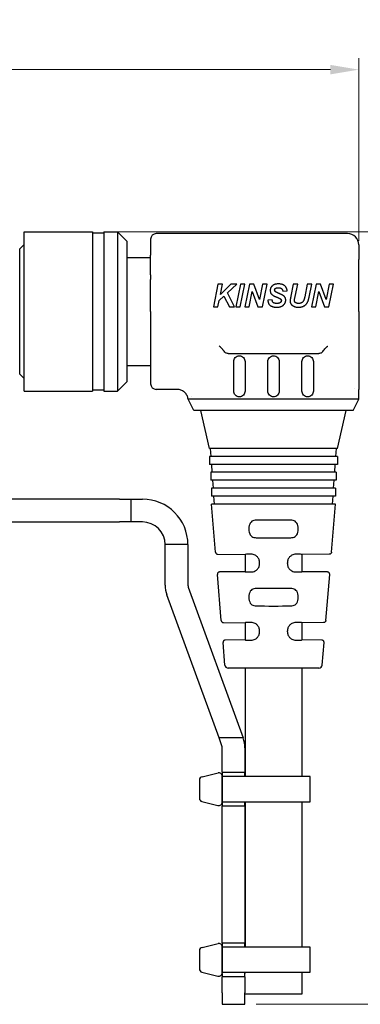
# Model space of a CAD drawing. Header units: inches. Extents: x 0 to 5766, y -2164 to 1330.
# Tile 190 of 210: x 5003 to 5033, y -41 to 45. Entities that reach past the tile are written whole.
import ezdxf

# ---------------------------------------------------------------- set-up
doc = ezdxf.new("R2010")
doc.units = ezdxf.units.IN
doc.header["$MEASUREMENT"] = 0
for name, color, linetype, lineweight in [('AM_0', 7, 'Continuous', 30), ('AM_5', 3, 'Continuous', 15), ('可見 (ISO)', 7, 'Continuous', 25)]:
    doc.layers.add(name, color=color, linetype=linetype, lineweight=lineweight)
doc.styles.add('尺寸標註', font='romans.shx', dxfattribs={"bigfont": 'CHINESET.SHX'})
doc.dimstyles.new('CNS1$0', dxfattribs={"dimtxt": 2.5, "dimasz": 2.5, "dimexe": 1, "dimexo": 1, "dimgap": 1.5, "dimtad": 1, "dimtoh": 1, "dimdec": 1, "dimdsep": 46, "dimtxsty": '尺寸標註', "dimcen": 0, "dimclrd": 2, "dimclre": 2, "dimclrt": 1, "dimadec": 0, "dimazin": 2, "dimtp": 0.1, "dimtm": 0.1, "dimtfac": 0.71, "dimtdec": 1, "dimtmove": 0, "dimatfit": 0, "dimfxl": 0, "dimlwd": 13, "dimlwe": 13, "dimarcsym": 0})

# ---------------------------------------------------------------- blocks, each defined once
blk = doc.blocks.new('*D497')
at = {"layer": 'AM_5', "color": 2, "lineweight": 13}
for p, q in [((4871.816, 20.441), (4871.816, 41.704)), ((5032.536, 25.653), (5032.536, 41.704)), ((4874.316, 40.704), (5030.036, 40.704))]:
    blk.add_line(p, q, dxfattribs=at)
at = {"layer": 'AM_5', "color": 2}
for points in [[(4874.316, 41.12), (4874.316, 40.287), (4871.816, 40.704)], [(5030.036, 41.12), (5030.036, 40.287), (5032.536, 40.704)]]:
    blk.add_solid(points, dxfattribs=at)
at = {"layer": 'Defpoints', "color": 0}
for p in [(5032.536, 40.704), (5032.536, 24.653), (4871.816, 19.441)]:
    blk.add_point(p, dxfattribs=at)
at = {"layer": 'AM_5', "color": 1, "insert": (4952.176, 43.454), "char_height": 2.5, "attachment_point": 5, "style": '尺寸標註'}
blk.add_mtext('160.7', dxfattribs=at)
blk = doc.blocks.new('*D483')
at = {"layer": 'AM_5', "color": 2, "lineweight": 13}
for p, q in [((5010.136, 26.441), (5040.536, 26.441)), ((5039.536, 23.941), (5039.536, -38.971)), ((5023.526, -41.471), (5040.536, -41.471))]:
    blk.add_line(p, q, dxfattribs=at)
at = {"layer": 'AM_5', "color": 2}
for points in [[(5039.12, 23.941), (5039.953, 23.941), (5039.536, 26.441)], [(5039.12, -38.971), (5039.953, -38.971), (5039.536, -41.471)]]:
    blk.add_solid(points, dxfattribs=at)
at = {"layer": 'Defpoints', "color": 0}
for p in [(5009.136, 26.441), (5022.526, -41.471), (5039.536, -41.471)]:
    blk.add_point(p, dxfattribs=at)
at = {"layer": 'AM_5', "color": 1, "insert": (5036.786, -7.515), "char_height": 2.5, "attachment_point": 5, "rotation": 90, "style": '尺寸標註'}
blk.add_mtext('67.9', dxfattribs=at)

msp = doc.modelspace()

# ---------------------------------------------------------------- linework, layer by layer
for p, q in [((5018.767, -21.462), (5020.167, -21.117)), ((5020.526, -21.411), (5020.526, -23.702)), ((5018.526, -21.756), (5018.526, -23.357)), ((5018.742, -23.644), (5020.142, -23.989)), ((5018.767, -36.462), (5020.167, -36.117)), ((5018.526, -36.756), (5018.526, -38.357)), ((5020.526, -36.411), (5020.526, -38.702)), ((5018.742, -38.644), (5020.142, -38.989))]:
    msp.add_line(p, q)
for points in [[(5020.526, -21.454), (5020.526, -23.658), (5028.256, -23.658), (5028.256, -21.454)], [(5020.526, -36.454), (5020.526, -38.658), (5028.256, -38.658), (5028.256, -36.454)]]:
    msp.add_lwpolyline(points, close=True)
for centre, start, end in [((5018.826, -21.756), 101.30993, 180), ((5020.226, -21.411), 0, 101.30993), ((5018.826, -23.357), 180, 253.67936), ((5020.226, -23.702), 253.67936, 0), ((5020.226, -36.411), 0, 101.30993), ((5018.826, -36.756), 101.30993, 180), ((5018.826, -38.357), 180, 253.67936), ((5020.226, -38.702), 253.67936, 0)]:
    msp.add_arc(centre, 0.3, start, end)
at = {"layer": 'AM_0'}
msp.add_line((5027.536, -40.569), (5022.526, -40.569), dxfattribs=at)
at = {"layer": '可見 (ISO)'}
for p, q in [((5003.136, 12.441), (5003.136, 26.441)), ((5003.136, 26.441), (5009.136, 26.441)), ((5009.136, 26.441), (5009.136, 12.441)), ((5009.136, 26.341), (5010.136, 26.341)), ((5010.136, 26.441), (5010.136, 12.441)), ((5010.136, 26.441), (5011.331, 26.441)), ((5011.331, 26.441), (5011.331, 12.441)), ((5012.136, 25.636), (5011.331, 26.441)), ((5031.536, 26.291), (5014.736, 26.291)), ((5002.736, 24.941), (5003.136, 25.341)), ((5012.136, 25.636), (5012.136, 13.246)), ((5014.236, 25.791), (5014.236, 24.406)), ((5032.536, 25.291), (5032.536, 24.015)), ((5002.736, 13.941), (5002.736, 24.941)), ((5014.236, 22.65), (5014.236, 24.406)), ((5012.136, 24.191), (5014.236, 24.191)), ((5032.536, 22.259), (5032.536, 24.015)), ((5014.236, 22.65), (5014.236, 22.259)), ((5014.236, 19.441), (5014.236, 22.259)), ((5020.156, 21.841), (5019.749, 19.841)), ((5020.548, 21.841), (5020.156, 21.841)), ((5021.288, 21.841), (5020.366, 20.946)), ((5020.366, 20.946), (5020.548, 21.841)), ((5020.979, 21.067), (5021.826, 21.841)), ((5021.826, 21.841), (5021.288, 21.841)), ((5022.13, 21.841), (5021.724, 19.841)), ((5022.115, 19.841), (5022.522, 21.841)), ((5022.522, 21.841), (5022.13, 21.841)), ((5022.925, 21.841), (5022.519, 19.841)), ((5023.317, 21.841), (5022.925, 21.841)), ((5023.819, 20.482), (5023.317, 21.841)), ((5024.079, 21.841), (5023.819, 20.482)), ((5024.064, 19.841), (5024.47, 21.841)), ((5024.47, 21.841), (5024.079, 21.841)), ((5026.774, 21.841), (5026.558, 20.777)), ((5027.166, 21.841), (5026.774, 21.841)), ((5026.944, 20.747), (5027.166, 21.841)), ((5028.005, 21.841), (5027.783, 20.74)), ((5028.396, 21.841), (5028.005, 21.841)), ((5028.167, 20.706), (5028.396, 21.841)), ((5028.771, 21.841), (5028.365, 19.841)), ((5029.163, 21.841), (5028.771, 21.841)), ((5029.666, 20.482), (5029.163, 21.841)), ((5029.925, 21.841), (5029.666, 20.482)), ((5029.91, 19.841), (5030.316, 21.841)), ((5030.316, 21.841), (5029.925, 21.841)), ((5032.536, 19.441), (5032.536, 22.259)), ((5020.259, 20.419), (5020.683, 20.801)), ((5020.683, 20.801), (5021.16, 19.841)), ((5021.621, 19.841), (5020.979, 21.067)), ((5022.91, 19.841), (5023.171, 21.2)), ((5023.171, 21.2), (5023.672, 19.841)), ((5025.852, 21.225), (5026.236, 21.244)), ((5028.756, 19.841), (5029.017, 21.2)), ((5029.017, 21.2), (5029.519, 19.841)), ((5020.141, 19.841), (5020.259, 20.419)), ((5024.929, 20.456), (5024.544, 20.438)), ((5026.891, 20.482), (5026.944, 20.747)), ((5014.236, 19.441), (5014.236, 13.091)), ((5019.749, 19.841), (5020.141, 19.841)), ((5021.16, 19.841), (5021.621, 19.841)), ((5021.724, 19.841), (5022.115, 19.841)), ((5022.519, 19.841), (5022.91, 19.841)), ((5023.672, 19.841), (5024.064, 19.841)), ((5028.365, 19.841), (5028.756, 19.841)), ((5029.519, 19.841), (5029.91, 19.841)), ((5032.536, 19.441), (5032.536, 14.54)), ((5020.534, 16.146), (5020.534, 16.146)), ((5021.065, 15.741), (5029.008, 15.741)), ((5021.536, 12.441), (5021.536, 15.041)), ((5022.536, 15.041), (5022.536, 12.441)), ((5024.536, 12.441), (5024.536, 15.041)), ((5025.536, 15.041), (5025.536, 12.441)), ((5027.536, 12.441), (5027.536, 15.041)), ((5028.536, 15.041), (5028.536, 12.441)), ((5002.736, 13.941), (5003.136, 13.541)), ((5012.136, 14.691), (5014.236, 14.691)), ((5012.136, 13.246), (5011.331, 12.441)), ((5003.136, 12.441), (5009.136, 12.441)), ((5009.136, 12.541), (5010.136, 12.541)), ((5010.136, 12.441), (5011.331, 12.441)), ((5016.548, 12.591), (5014.736, 12.591)), ((5032.174, 12.662), (5032.174, 12.662)), ((5032.536, 11.741), (5032.536, 12.591)), ((5018.036, 10.741), (5017.536, 11.741)), ((5032.536, 11.741), (5017.659, 11.741)), ((5017.836, 11.96), (5017.836, 11.96)), ((5032.036, 10.741), (5032.536, 11.741)), ((5032.036, 10.741), (5018.036, 10.741)), ((5019.411, 7.401), (5018.661, 10.741)), ((5030.661, 7.401), (5031.411, 10.741)), ((5030.661, 7.401), (5019.411, 7.401)), ((5019.56, 6.701), (5019.511, 7.401)), ((5030.513, 6.701), (5030.561, 7.401)), ((5030.661, 6.701), (5019.411, 6.701)), ((5019.411, 6.701), (5019.411, 6.001)), ((5030.661, 6.701), (5030.661, 6.001)), ((5030.661, 6.001), (5019.411, 6.001)), ((5030.536, 5.301), (5019.536, 5.301)), ((5019.536, 5.301), (5019.536, 4.601)), ((5019.658, 5.301), (5019.609, 6.001)), ((5030.415, 5.301), (5030.464, 6.001)), ((5030.536, 5.301), (5030.536, 4.601)), ((5030.536, 4.601), (5019.536, 4.601)), ((5019.756, 3.901), (5019.707, 4.601)), ((5030.317, 3.901), (5030.366, 4.601)), ((5030.486, 3.901), (5019.586, 3.901)), ((5019.586, 3.901), (5019.586, 3.201)), ((5030.486, 3.901), (5030.486, 3.201)), ((5011.516, 2.941), (4996.516, 2.941)), ((5011.516, 2.941), (5012.516, 2.941)), ((5012.516, 0.941), (5012.516, 2.941)), ((5012.516, 2.941), (5013.516, 2.941)), ((5030.486, 3.201), (5019.586, 3.201)), ((5019.854, 2.501), (5019.805, 3.201)), ((5030.219, 2.501), (5030.268, 3.201)), ((5030.486, 2.501), (5019.586, 2.501)), ((5019.937, -1.715), (5019.586, 2.501)), ((5030.136, -1.715), (5030.486, 2.501)), ((4916.516, 0.941), (5011.516, 0.941)), ((5012.516, 0.941), (5011.516, 0.941)), ((5013.516, 0.941), (5012.516, 0.941)), ((5022.871, 0.337), (5022.871, 0.303)), ((5027.202, 0.303), (5027.202, 0.337)), ((5017.516, -1.059), (5015.516, -1.059)), ((5015.516, -4.619), (5015.516, -1.059)), ((5017.516, -1.059), (5017.516, -4.619)), ((5020.135, -1.898), (5022.536, -1.919)), ((5022.536, -1.919), (5022.536, -3.441)), ((5029.938, -1.898), (5027.536, -1.919)), ((5027.536, -1.919), (5027.536, -3.441)), ((5022.536, -3.441), (5020.298, -3.461)), ((5023.817, -2.717), (5023.817, -2.643)), ((5026.256, -2.725), (5026.256, -2.643)), ((5029.775, -3.461), (5027.536, -3.441)), ((5020.437, -7.719), (5020.101, -3.677)), ((5029.636, -7.719), (5029.972, -3.677)), ((5017.547, -4.79), (5022.375, -18.056)), ((5020.247, -18.056), (5015.667, -5.474)), ((5022.871, -5.663), (5022.871, -5.697)), ((5027.202, -5.697), (5027.202, -5.663)), ((5020.634, -7.903), (5022.536, -7.919)), ((5022.536, -7.919), (5022.536, -9.441)), ((5023.817, -8.717), (5023.817, -8.643)), ((5026.256, -8.717), (5026.256, -8.643)), ((5029.438, -7.903), (5027.536, -7.919)), ((5027.536, -7.919), (5027.536, -9.441)), ((5022.536, -9.441), (5020.797, -9.456)), ((5029.276, -9.456), (5027.536, -9.441)), ((5020.764, -11.645), (5020.599, -9.673)), ((5029.309, -11.645), (5029.473, -9.673)), ((5029.01, -11.92), (5021.063, -11.92)), ((5022.536, -11.92), (5022.536, -21.454)), ((5027.536, -11.92), (5027.536, -21.454)), ((5020.496, -18.741), (5020.247, -18.056)), ((5022.375, -18.056), (5020.247, -18.056)), ((5020.526, -20.756), (5020.526, -18.912)), ((5022.526, -18.912), (5022.526, -20.756)), ((5020.526, -21.056), (5020.526, -20.756)), ((5022.526, -20.756), (5022.526, -21.056)), ((5020.526, -21.056), (5020.526, -21.356)), ((5020.526, -21.056), (5022.526, -21.056)), ((5020.526, -23.756), (5020.526, -21.356)), ((5022.526, -21.356), (5022.526, -21.056)), ((5022.526, -21.356), (5022.526, -21.454)), ((5020.526, -23.756), (5020.526, -24.056)), ((5020.526, -24.356), (5020.526, -24.056)), ((5022.526, -24.056), (5020.526, -24.056)), ((5022.526, -23.658), (5022.526, -23.756)), ((5022.526, -24.056), (5022.526, -23.756)), ((5022.526, -24.056), (5022.526, -24.356)), ((5022.536, -23.658), (5022.536, -36.454)), ((5027.536, -23.658), (5027.536, -36.454)), ((5020.526, -35.756), (5020.526, -24.356)), ((5022.526, -24.356), (5022.526, -35.756)), ((5020.526, -36.056), (5020.526, -35.756)), ((5020.526, -36.056), (5020.526, -36.356)), ((5020.526, -36.056), (5022.526, -36.056)), ((5020.526, -38.756), (5020.526, -36.356)), ((5022.526, -35.756), (5022.526, -36.056)), ((5022.526, -36.356), (5022.526, -36.056)), ((5022.526, -36.356), (5022.526, -36.454)), ((5022.526, -36.454), (5022.526, -36.356)), ((5020.526, -38.756), (5020.526, -39.056)), ((5022.526, -38.658), (5022.526, -38.756)), ((5022.526, -38.756), (5022.526, -38.658)), ((5022.526, -39.056), (5022.526, -38.756)), ((5027.536, -38.658), (5027.536, -40.569)), ((5020.526, -39.356), (5020.526, -39.056)), ((5022.526, -39.056), (5020.526, -39.056)), ((5020.526, -40.471), (5020.526, -39.356)), ((5022.526, -39.056), (5022.526, -40.471)), ((5020.526, -40.471), (5020.526, -41.471)), ((5022.526, -40.471), (5022.526, -40.471)), ((5022.526, -41.471), (5022.526, -40.471)), ((5020.526, -41.471), (5022.526, -41.471))]:
    msp.add_line(p, q, dxfattribs=at)
for centre, radius, start, end in [((5014.736, 25.791), 0.5, 90, 180), ((5031.536, 25.291), 1, 0, 90), ((5014.736, 13.091), 0.5, 180, 270), ((5013.516, -1.059), 4, 0, 90), ((5013.516, -1.059), 2, 0, 90), ((5018.016, -4.619), 2.5, 180, 200), ((5018.016, -4.619), 0.5, 180, 200), ((5021.063, -11.62), 0.3, 184.7568, 270), ((5029.01, -11.62), 0.3, 270, 355.2432), ((5020.026, -18.912), 2.5, 0, 20), ((5020.026, -18.912), 0.5, 0, 20)]:
    msp.add_arc(centre, radius, start, end, dxfattribs=at)
for centre, major_axis, ratio, start_param, end_param in [((5025.036, 1.059), (2.5, 0), 0.013964, 0.920346, 2.221246), ((5025.036, -0.419), (-2.5, 0), 0.013964, 0.920346, 2.221246), ((5025.036, -1.941), (-2.5, 0.022), 0.013962, 5.621312, 6.283322), ((5025.036, -1.941), (2.5, 0.022), 0.013962, 6.283049, 6.945058), ((5025.036, -3.419), (-2.5, -0.022), 0.013962, 6.283049, 6.945058), ((5025.036, -3.419), (-2.5, 0.022), 0.017454, 2.47973, 3.141745), ((5025.036, -4.941), (2.5, 0), 0.013964, 0.920346, 2.221246), ((5025.036, -6.419), (-2.5, 0), 0.013964, 0.920346, 2.221246), ((5025.036, -7.941), (-2.5, 0.022), 0.013962, 5.621312, 6.283322), ((5025.036, -7.941), (2.5, 0.022), 0.013962, 6.283049, 6.945058), ((5025.036, -9.419), (-2.5, -0.022), 0.013962, 6.283049, 6.945058), ((5025.036, -9.419), (2.5, -0.022), 0.013962, 5.621312, 6.283322)]:
    msp.add_ellipse(centre, major_axis=major_axis, ratio=ratio, start_param=start_param, end_param=end_param, dxfattribs=at)
for points, knots in [([(5025.47, 21.866), (5025.442, 21.866), (5025.387, 21.865), (5025.306, 21.857), (5025.231, 21.844), (5025.162, 21.827), (5025.097, 21.803), (5025.037, 21.774), (5024.983, 21.741), (5024.934, 21.702), (5024.891, 21.659), (5024.853, 21.613), (5024.82, 21.565), (5024.795, 21.514), (5024.774, 21.46), (5024.76, 21.403), (5024.751, 21.344), (5024.75, 21.304), (5024.749, 21.283)], [0, 0, 0, 0, 0.000084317, 0.000164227, 0.00023926, 0.000310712, 0.000378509, 0.000443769, 0.000506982, 0.000568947, 0.000629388, 0.000687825, 0.000745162, 0.000801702, 0.000858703, 0.000916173, 0.000975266, 0.001036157, 0.001036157, 0.001036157, 0.001036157]), ([(5026.236, 21.244), (5026.234, 21.267), (5026.23, 21.312), (5026.217, 21.378), (5026.198, 21.439), (5026.174, 21.498), (5026.144, 21.553), (5026.109, 21.605), (5026.068, 21.653), (5026.022, 21.697), (5025.971, 21.737), (5025.914, 21.772), (5025.852, 21.801), (5025.785, 21.825), (5025.713, 21.843), (5025.637, 21.857), (5025.555, 21.865), (5025.499, 21.866), (5025.47, 21.866)], [0, 0, 0, 0, 0.000068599, 0.000134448, 0.000198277, 0.000260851, 0.000322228, 0.00038358, 0.000446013, 0.000509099, 0.00057349, 0.000638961, 0.000706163, 0.000776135, 0.0008494, 0.000926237, 0.0010071, 0.001092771, 0.001092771, 0.001092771, 0.001092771]), ([(5024.749, 21.283), (5024.75, 21.26), (5024.751, 21.215), (5024.764, 21.149), (5024.784, 21.088), (5024.812, 21.031), (5024.848, 20.98), (5024.89, 20.933), (5024.937, 20.892), (5024.982, 20.862), (5025.022, 20.839), (5025.056, 20.821), (5025.095, 20.801), (5025.137, 20.781), (5025.184, 20.76), (5025.235, 20.737), (5025.29, 20.713), (5025.347, 20.689), (5025.404, 20.666), (5025.456, 20.643), (5025.502, 20.622), (5025.543, 20.604), (5025.577, 20.586), (5025.605, 20.571), (5025.628, 20.557), (5025.641, 20.548), (5025.646, 20.544)], [0, 0, 0, 0, 0.000069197, 0.000134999, 0.000198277, 0.000260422, 0.000322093, 0.000383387, 0.000445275, 0.000509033, 0.000543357, 0.000582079, 0.000624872, 0.000671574, 0.00072257, 0.000777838, 0.000837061, 0.000900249, 0.000962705, 0.001018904, 0.001069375, 0.001113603, 0.001151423, 0.001183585, 0.001210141, 0.001230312, 0.001230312, 0.001230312, 0.001230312]), ([(5025.134, 21.325), (5025.135, 21.339), (5025.136, 21.368), (5025.152, 21.408), (5025.176, 21.444), (5025.204, 21.47), (5025.231, 21.489), (5025.256, 21.5), (5025.283, 21.51), (5025.314, 21.519), (5025.348, 21.525), (5025.384, 21.53), (5025.425, 21.533), (5025.452, 21.533), (5025.467, 21.533)], [0, 0, 0, 0, 0.000043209, 0.0000847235, 0.0001268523, 0.0001724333, 0.0001973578, 0.0002240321, 0.0002528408, 0.0002841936, 0.0003181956, 0.000355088, 0.0003949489, 0.000437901, 0.000437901, 0.000437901, 0.000437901]), ([(5025.203, 21.184), (5025.192, 21.194), (5025.172, 21.212), (5025.15, 21.246), (5025.136, 21.284), (5025.135, 21.311), (5025.134, 21.325)], [0, 0, 0, 0, 0.0000418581, 0.0000811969, 0.0001198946, 0.0001602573, 0.0001602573, 0.0001602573, 0.0001602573]), ([(5025.509, 21.03), (5025.49, 21.038), (5025.454, 21.053), (5025.403, 21.075), (5025.357, 21.097), (5025.316, 21.116), (5025.28, 21.135), (5025.249, 21.152), (5025.224, 21.168), (5025.209, 21.179), (5025.203, 21.184)], [0, 0, 0, 0, 0.0000614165, 0.0001174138, 0.0001681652, 0.0002136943, 0.0002540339, 0.0002890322, 0.0003189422, 0.0003438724, 0.0003438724, 0.0003438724, 0.0003438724]), ([(5025.467, 21.533), (5025.482, 21.533), (5025.51, 21.532), (5025.552, 21.529), (5025.591, 21.522), (5025.627, 21.514), (5025.66, 21.503), (5025.691, 21.489), (5025.718, 21.473), (5025.743, 21.454), (5025.765, 21.433), (5025.785, 21.41), (5025.802, 21.384), (5025.818, 21.357), (5025.83, 21.327), (5025.84, 21.295), (5025.847, 21.261), (5025.85, 21.237), (5025.852, 21.225)], [0, 0, 0, 0, 0.0000440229, 0.0000850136, 0.0001239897, 0.0001602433, 0.0001949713, 0.0002279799, 0.0002594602, 0.0002900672, 0.0003200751, 0.0003501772, 0.0003804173, 0.0004113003, 0.0004429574, 0.0004761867, 0.0005107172, 0.0005467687, 0.0005467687, 0.0005467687, 0.0005467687]), ([(5025.963, 20.792), (5025.953, 20.8), (5025.933, 20.818), (5025.896, 20.843), (5025.851, 20.869), (5025.799, 20.899), (5025.738, 20.929), (5025.669, 20.961), (5025.592, 20.996), (5025.537, 21.018), (5025.509, 21.03)], [0, 0, 0, 0, 0.0000369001, 0.0000813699, 0.0001331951, 0.0001931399, 0.000261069, 0.0003370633, 0.0004209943, 0.0005132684, 0.0005132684, 0.0005132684, 0.0005132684]), ([(5026.108, 20.446), (5026.108, 20.463), (5026.107, 20.497), (5026.1, 20.546), (5026.089, 20.594), (5026.073, 20.638), (5026.052, 20.68), (5026.027, 20.72), (5025.997, 20.758), (5025.974, 20.78), (5025.963, 20.792)], [0, 0, 0, 0, 0.0000518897, 0.0001017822, 0.0001497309, 0.0001971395, 0.0002440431, 0.0002909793, 0.000338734, 0.0003876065, 0.0003876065, 0.0003876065, 0.0003876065]), ([(5026.558, 20.777), (5026.555, 20.761), (5026.549, 20.73), (5026.54, 20.687), (5026.533, 20.648), (5026.526, 20.615), (5026.52, 20.587), (5026.516, 20.564), (5026.512, 20.546), (5026.51, 20.535), (5026.509, 20.531)], [0, 0, 0, 0, 0.0000490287, 0.0000931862, 0.0001323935, 0.0001663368, 0.0001949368, 0.0002185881, 0.0002369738, 0.000250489, 0.000250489, 0.000250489, 0.000250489]), ([(5024.544, 20.438), (5024.544, 20.423), (5024.544, 20.394), (5024.546, 20.35), (5024.551, 20.307), (5024.559, 20.266), (5024.569, 20.226), (5024.582, 20.188), (5024.597, 20.15), (5024.615, 20.114), (5024.636, 20.079), (5024.661, 20.047), (5024.689, 20.016), (5024.721, 19.988), (5024.755, 19.961), (5024.794, 19.937), (5024.835, 19.914), (5024.88, 19.893), (5024.928, 19.875), (5024.978, 19.859), (5025.031, 19.845), (5025.085, 19.834), (5025.142, 19.826), (5025.2, 19.819), (5025.261, 19.816), (5025.302, 19.815), (5025.323, 19.815)], [0, 0, 0, 0, 0.000044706, 0.000087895, 0.000130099, 0.00017161, 0.000212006, 0.000252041, 0.000291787, 0.000331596, 0.000371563, 0.000411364, 0.000451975, 0.000493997, 0.000537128, 0.000582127, 0.000629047, 0.0006779, 0.000728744, 0.000780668, 0.000833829, 0.000888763, 0.00094477, 0.001003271, 0.001063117, 0.001125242, 0.001125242, 0.001125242, 0.001125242]), ([(5024.994, 20.24), (5024.989, 20.245), (5024.98, 20.255), (5024.968, 20.275), (5024.958, 20.297), (5024.948, 20.323), (5024.942, 20.351), (5024.935, 20.383), (5024.931, 20.419), (5024.93, 20.443), (5024.929, 20.456)], [0, 0, 0, 0, 0.0000205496, 0.0000424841, 0.0000670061, 0.0000936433, 0.0001231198, 0.000155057, 0.0001902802, 0.0002285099, 0.0002285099, 0.0002285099, 0.0002285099]), ([(5025.334, 20.148), (5025.314, 20.149), (5025.276, 20.149), (5025.221, 20.153), (5025.171, 20.16), (5025.126, 20.17), (5025.086, 20.183), (5025.05, 20.198), (5025.02, 20.217), (5025.002, 20.232), (5024.994, 20.24)], [0, 0, 0, 0, 0.000059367, 0.0001144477, 0.0001646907, 0.0002107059, 0.0002528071, 0.0002914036, 0.0003268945, 0.0003602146, 0.0003602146, 0.0003602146, 0.0003602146]), ([(5025.323, 19.815), (5025.353, 19.815), (5025.412, 19.816), (5025.497, 19.825), (5025.577, 19.84), (5025.652, 19.859), (5025.722, 19.886), (5025.787, 19.917), (5025.847, 19.955), (5025.901, 19.998), (5025.949, 20.046), (5025.992, 20.096), (5026.028, 20.148), (5026.058, 20.203), (5026.08, 20.261), (5026.097, 20.32), (5026.106, 20.382), (5026.108, 20.425), (5026.108, 20.446)], [0, 0, 0, 0, 0.000088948, 0.000173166, 0.000253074, 0.00032956, 0.000402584, 0.000473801, 0.000543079, 0.000611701, 0.000678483, 0.000743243, 0.000805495, 0.000866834, 0.000927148, 0.00098783, 0.001049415, 0.001112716, 0.001112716, 0.001112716, 0.001112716]), ([(5025.724, 20.394), (5025.723, 20.386), (5025.723, 20.37), (5025.719, 20.345), (5025.711, 20.322), (5025.701, 20.3), (5025.688, 20.278), (5025.672, 20.258), (5025.653, 20.238), (5025.631, 20.22), (5025.606, 20.203), (5025.578, 20.188), (5025.546, 20.176), (5025.51, 20.166), (5025.471, 20.158), (5025.429, 20.152), (5025.382, 20.149), (5025.35, 20.149), (5025.334, 20.148)], [0, 0, 0, 0, 0.0000247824, 0.0000490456, 0.0000732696, 0.0000973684, 0.0001226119, 0.0001479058, 0.000174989, 0.0002032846, 0.0002331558, 0.0002647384, 0.0002989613, 0.0003354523, 0.0003753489, 0.000417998, 0.0004639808, 0.0005134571, 0.0005134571, 0.0005134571, 0.0005134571]), ([(5025.646, 20.544), (5025.658, 20.534), (5025.681, 20.514), (5025.706, 20.477), (5025.721, 20.437), (5025.723, 20.409), (5025.724, 20.394)], [0, 0, 0, 0, 0.0000462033, 0.0000891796, 0.0001307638, 0.0001732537, 0.0001732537, 0.0001732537, 0.0001732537]), ([(5026.509, 20.531), (5026.505, 20.51), (5026.497, 20.471), (5026.489, 20.432), (5026.485, 20.413)], [0, 0, 0, 0, 0.0000629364, 0.0001206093, 0.0001206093, 0.0001206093, 0.0001206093]), ([(5026.485, 20.413), (5026.485, 20.391), (5026.486, 20.349), (5026.495, 20.288), (5026.51, 20.229), (5026.531, 20.174), (5026.558, 20.121), (5026.59, 20.071), (5026.629, 20.025), (5026.673, 19.981), (5026.723, 19.942), (5026.778, 19.908), (5026.839, 19.879), (5026.905, 19.856), (5026.976, 19.837), (5027.051, 19.824), (5027.133, 19.817), (5027.189, 19.816), (5027.217, 19.815)], [0, 0, 0, 0, 0.000063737, 0.000125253, 0.000185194, 0.000243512, 0.00030189, 0.000360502, 0.000420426, 0.000481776, 0.000544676, 0.00060884, 0.000675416, 0.000744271, 0.000816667, 0.000893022, 0.000973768, 0.001059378, 0.001059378, 0.001059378, 0.001059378]), ([(5026.873, 20.394), (5026.876, 20.41), (5026.882, 20.439), (5026.888, 20.469), (5026.891, 20.482)], [0, 0, 0, 0, 0.00005028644, 0.00009035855, 0.00009035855, 0.00009035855, 0.00009035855]), ([(5027.238, 20.148), (5027.224, 20.149), (5027.196, 20.149), (5027.155, 20.152), (5027.117, 20.157), (5027.081, 20.165), (5027.049, 20.175), (5027.018, 20.186), (5026.991, 20.201), (5026.966, 20.217), (5026.944, 20.235), (5026.925, 20.254), (5026.909, 20.274), (5026.895, 20.296), (5026.886, 20.319), (5026.878, 20.343), (5026.874, 20.368), (5026.873, 20.385), (5026.873, 20.394)], [0, 0, 0, 0, 0.0000428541, 0.0000834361, 0.0001214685, 0.0001571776, 0.0001911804, 0.0002230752, 0.0002534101, 0.0002828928, 0.0003110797, 0.0003374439, 0.0003631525, 0.0003879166, 0.0004126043, 0.0004370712, 0.0004620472, 0.0004878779, 0.0004878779, 0.0004878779, 0.0004878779]), ([(5027.217, 19.815), (5027.241, 19.815), (5027.289, 19.816), (5027.358, 19.821), (5027.425, 19.829), (5027.488, 19.841), (5027.548, 19.857), (5027.604, 19.875), (5027.658, 19.897), (5027.708, 19.923), (5027.755, 19.951), (5027.799, 19.981), (5027.84, 20.014), (5027.878, 20.048), (5027.912, 20.085), (5027.945, 20.123), (5027.973, 20.163), (5027.999, 20.206), (5028.023, 20.252), (5028.045, 20.303), (5028.067, 20.359), (5028.089, 20.419), (5028.11, 20.484), (5028.13, 20.554), (5028.149, 20.629), (5028.161, 20.68), (5028.167, 20.706)], [0, 0, 0, 0, 0.000072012, 0.000141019, 0.000207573, 0.000271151, 0.000332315, 0.000391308, 0.000448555, 0.000504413, 0.00055885, 0.000611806, 0.000663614, 0.000714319, 0.000764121, 0.000813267, 0.000862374, 0.000911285, 0.000962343, 0.001017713, 0.001076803, 0.001140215, 0.001207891, 0.001280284, 0.001356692, 0.001437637, 0.001437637, 0.001437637, 0.001437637]), ([(5027.783, 20.74), (5027.778, 20.719), (5027.768, 20.678), (5027.754, 20.62), (5027.739, 20.566), (5027.725, 20.517), (5027.71, 20.473), (5027.696, 20.434), (5027.681, 20.399), (5027.662, 20.36), (5027.636, 20.317), (5027.598, 20.272), (5027.554, 20.233), (5027.504, 20.202), (5027.447, 20.178), (5027.384, 20.161), (5027.313, 20.15), (5027.264, 20.149), (5027.238, 20.148)], [0, 0, 0, 0, 0.0000646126, 0.0001240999, 0.0001794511, 0.0002300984, 0.0002763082, 0.0003178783, 0.0003549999, 0.0003877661, 0.0004476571, 0.0005055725, 0.0005628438, 0.0006209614, 0.0006812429, 0.0007460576, 0.0008161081, 0.0008926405, 0.0008926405, 0.0008926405, 0.0008926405]), ([(5020.764, 15.861), (5020.727, 15.915), (5020.687, 15.966), (5020.648, 16.014), (5020.628, 16.038), (5020.609, 16.061), (5020.59, 16.083), (5020.58, 16.094), (5020.571, 16.105), (5020.562, 16.115), (5020.557, 16.12), (5020.552, 16.126), (5020.548, 16.131), (5020.543, 16.136), (5020.54, 16.14), (5020.534, 16.146), (5020.449, 16.242), (5020.357, 16.33), (5020.268, 16.404)], [0, 0, 0, 0, 0.25, 0.25, 0.25, 0.375, 0.375, 0.375, 0.4375, 0.4375, 0.4375, 0.46875, 0.46875, 0.46875, 0.5, 0.5, 0.5, 0.9999987, 0.9999987, 0.9999987, 0.9999987]), ([(5021.065, 15.741), (5021.01, 15.741), (5020.954, 15.746), (5020.874, 15.772), (5020.848, 15.785), (5020.801, 15.818), (5020.781, 15.837), (5020.764, 15.861)], [0.00000446, 0.00000446, 0.00000446, 0.00000446, 0.01927083, 0.01927083, 0.02954111, 0.02954111, 0.03887318, 0.03887318, 0.03887318, 0.03887318]), ([(5029.309, 15.861), (5029.292, 15.837), (5029.272, 15.818), (5029.225, 15.785), (5029.199, 15.772), (5029.119, 15.746), (5029.062, 15.741), (5029.008, 15.741)], [0.0000014, 0.0000014, 0.0000014, 0.0000014, 0.00932853, 0.00932853, 0.01959272, 0.01959272, 0.03886697, 0.03886697, 0.03886697, 0.03886697]), ([(5029.309, 15.861), (5029.376, 15.957), (5029.454, 16.053), (5029.613, 16.227), (5029.691, 16.304), (5029.782, 16.384), (5029.793, 16.394), (5029.805, 16.404)], [0.00000157, 0.00000157, 0.00000157, 0.00000157, 0.03773377, 0.03773377, 0.07068367, 0.07068367, 0.07542641, 0.07542641, 0.07542641, 0.07542641]), ([(5021.536, 15.041), (5021.536, 15.103), (5021.549, 15.169), (5021.598, 15.29), (5021.635, 15.344), (5021.721, 15.434), (5021.779, 15.475), (5021.905, 15.528), (5021.973, 15.541), (5022.099, 15.541), (5022.166, 15.528), (5022.291, 15.476), (5022.349, 15.436), (5022.437, 15.346), (5022.474, 15.291), (5022.524, 15.169), (5022.536, 15.103), (5022.536, 15.041)], [0.1577208, 0.1577208, 0.1577208, 0.1577208, 0.1765177, 0.1765177, 0.1953147, 0.1953147, 0.2162376, 0.2162376, 0.2371605, 0.2371605, 0.2575671, 0.2575671, 0.2779737, 0.2779737, 0.2967076, 0.2967076, 0.3154415, 0.3154415, 0.3154415, 0.3154415]), ([(5024.536, 15.041), (5024.536, 15.103), (5024.549, 15.17), (5024.6, 15.294), (5024.639, 15.35), (5024.727, 15.439), (5024.784, 15.477), (5024.907, 15.528), (5024.974, 15.541), (5025.099, 15.541), (5025.166, 15.528), (5025.289, 15.477), (5025.346, 15.439), (5025.434, 15.35), (5025.473, 15.294), (5025.524, 15.17), (5025.536, 15.103), (5025.536, 15.041)], [0.1507226, 0.1507226, 0.1507226, 0.1507226, 0.169563, 0.169563, 0.1884033, 0.1884033, 0.2072436, 0.2072436, 0.226084, 0.226084, 0.2449243, 0.2449243, 0.2637646, 0.2637646, 0.2826049, 0.2826049, 0.3014453, 0.3014453, 0.3014453, 0.3014453]), ([(5027.536, 15.041), (5027.536, 15.103), (5027.549, 15.169), (5027.599, 15.291), (5027.636, 15.346), (5027.724, 15.436), (5027.782, 15.476), (5027.907, 15.528), (5027.974, 15.541), (5028.1, 15.541), (5028.168, 15.528), (5028.294, 15.475), (5028.351, 15.434), (5028.438, 15.344), (5028.475, 15.29), (5028.524, 15.169), (5028.536, 15.103), (5028.536, 15.041)], [0.1577208, 0.1577208, 0.1577208, 0.1577208, 0.1764547, 0.1764547, 0.1951885, 0.1951885, 0.2155952, 0.2155952, 0.2360018, 0.2360018, 0.2569247, 0.2569247, 0.2778476, 0.2778476, 0.2966445, 0.2966445, 0.3154415, 0.3154415, 0.3154415, 0.3154415]), ([(5032.536, 14.54), (5032.536, 14.493), (5032.536, 14.432), (5032.536, 14.358), (5032.536, 14.321), (5032.536, 14.281), (5032.536, 14.238), (5032.536, 14.194), (5032.536, 14.148), (5032.536, 14.098), (5032.536, 14.069), (5032.536, 14.039), (5032.536, 14.009), (5032.536, 13.775), (5032.536, 13.6), (5032.536, 13.483), (5032.536, 13.481), (5032.536, 13.48), (5032.536, 13.477), (5032.536, 13.294), (5032.536, 13.136), (5032.536, 13.003), (5032.536, 12.999), (5032.536, 12.996), (5032.536, 12.991), (5032.536, 12.912), (5032.536, 12.84), (5032.536, 12.773), (5032.536, 12.706), (5032.536, 12.645), (5032.536, 12.591)], [0, 0, 0, 0, 0.109375, 0.109375, 0.109375, 0.164063, 0.164063, 0.164063, 0.21875, 0.21875, 0.21875, 0.25, 0.25, 0.25, 0.496094, 0.496094, 0.496094, 0.5, 0.5, 0.5, 0.742188, 0.742188, 0.742188, 0.75, 0.75, 0.75, 0.875, 0.875, 0.875, 1, 1, 1, 1]), ([(5017.536, 11.741), (5017.52, 11.847), (5017.486, 11.953), (5017.387, 12.145), (5017.321, 12.234), (5017.165, 12.385), (5017.074, 12.448), (5016.878, 12.541), (5016.771, 12.571), (5016.625, 12.588), (5016.586, 12.591), (5016.548, 12.591)], [0, 0, 0, 0, 0.0323509, 0.0323509, 0.0648619, 0.0648619, 0.0973671, 0.0973671, 0.1298724, 0.1298724, 0.1414389, 0.1414389, 0.1414389, 0.1414389]), ([(5022.536, 12.441), (5022.536, 12.377), (5022.524, 12.309), (5022.472, 12.186), (5022.434, 12.131), (5022.344, 12.041), (5022.287, 12.003), (5022.164, 11.953), (5022.098, 11.941), (5021.974, 11.941), (5021.908, 11.953), (5021.785, 12.004), (5021.728, 12.042), (5021.64, 12.13), (5021.601, 12.185), (5021.55, 12.308), (5021.536, 12.376), (5021.536, 12.441)], [0, 0, 0, 0, 0.0190995, 0.0190995, 0.038199, 0.038199, 0.0582407, 0.0582407, 0.0782824, 0.0782824, 0.0986672, 0.0986672, 0.1190519, 0.1190519, 0.1383901, 0.1383901, 0.1577282, 0.1577282, 0.1577282, 0.1577282]), ([(5025.536, 12.441), (5025.536, 12.378), (5025.524, 12.311), (5025.473, 12.188), (5025.434, 12.131), (5025.346, 12.043), (5025.289, 12.004), (5025.166, 11.953), (5025.099, 11.941), (5024.974, 11.941), (5024.907, 11.953), (5024.784, 12.004), (5024.727, 12.043), (5024.639, 12.131), (5024.6, 12.188), (5024.549, 12.311), (5024.536, 12.378), (5024.536, 12.441)], [0, 0, 0, 0, 0.0188403, 0.0188403, 0.0376807, 0.0376807, 0.056521, 0.056521, 0.0753613, 0.0753613, 0.0942016, 0.0942016, 0.113042, 0.113042, 0.1318823, 0.1318823, 0.1507226, 0.1507226, 0.1507226, 0.1507226]), ([(5028.536, 12.441), (5028.536, 12.376), (5028.523, 12.308), (5028.471, 12.185), (5028.433, 12.13), (5028.345, 12.042), (5028.288, 12.004), (5028.165, 11.953), (5028.099, 11.941), (5027.975, 11.941), (5027.909, 11.953), (5027.786, 12.003), (5027.729, 12.041), (5027.639, 12.131), (5027.601, 12.186), (5027.549, 12.309), (5027.536, 12.377), (5027.536, 12.441)], [0, 0, 0, 0, 0.0193382, 0.0193382, 0.0386763, 0.0386763, 0.0590611, 0.0590611, 0.0794458, 0.0794458, 0.0994875, 0.0994875, 0.1195292, 0.1195292, 0.1386287, 0.1386287, 0.1577282, 0.1577282, 0.1577282, 0.1577282]), ([(5023.523, 1.087), (5023.388, 1.085), (5023.245, 1.057), (5023.09, 0.956), (5023.034, 0.9), (5022.956, 0.778), (5022.923, 0.699), (5022.881, 0.524), (5022.871, 0.428), (5022.871, 0.337)], [0.447549, 0.447549, 0.447549, 0.447549, 0.4977934, 0.4977934, 0.5248525, 0.5248525, 0.5522064, 0.5522064, 0.5795602, 0.5795602, 0.5795602, 0.5795602]), ([(5027.202, 0.337), (5027.202, 0.428), (5027.192, 0.524), (5027.149, 0.699), (5027.117, 0.778), (5027.039, 0.9), (5026.983, 0.956), (5026.828, 1.057), (5026.685, 1.085), (5026.55, 1.087)], [0, 0, 0, 0, 0.0273538, 0.0273538, 0.0547077, 0.0547077, 0.0817668, 0.0817668, 0.1320113, 0.1320113, 0.1320113, 0.1320113]), ([(5022.871, 0.303), (5022.871, 0.212), (5022.881, 0.115), (5022.923, -0.06), (5022.956, -0.138), (5023.034, -0.26), (5023.09, -0.316), (5023.245, -0.417), (5023.388, -0.445), (5023.523, -0.447)], [0.5795602, 0.5795602, 0.5795602, 0.5795602, 0.606914, 0.606914, 0.6342679, 0.6342679, 0.661327, 0.661327, 0.7115715, 0.7115715, 0.7115715, 0.7115715]), ([(5026.55, -0.447), (5026.685, -0.445), (5026.828, -0.417), (5026.983, -0.316), (5027.039, -0.26), (5027.117, -0.138), (5027.149, -0.06), (5027.192, 0.115), (5027.202, 0.212), (5027.202, 0.303)], [1.0271092, 1.0271092, 1.0271092, 1.0271092, 1.0773536, 1.0773536, 1.1044127, 1.1044127, 1.1317666, 1.1317666, 1.1591204, 1.1591204, 1.1591204, 1.1591204]), ([(5019.937, -1.715), (5019.939, -1.739), (5019.945, -1.762), (5019.966, -1.806), (5019.982, -1.827), (5020.019, -1.862), (5020.041, -1.876), (5020.088, -1.894), (5020.111, -1.898), (5020.135, -1.898)], [0, 0, 0, 0, 0.00711713, 0.00711713, 0.01483349, 0.01483349, 0.02254967, 0.02254967, 0.02966712, 0.02966712, 0.02966712, 0.02966712]), ([(5030.136, -1.715), (5030.134, -1.739), (5030.128, -1.762), (5030.107, -1.806), (5030.091, -1.827), (5030.054, -1.862), (5030.032, -1.876), (5029.985, -1.894), (5029.962, -1.898), (5029.938, -1.898)], [-0.02966708, -0.02966708, -0.02966708, -0.02966708, -0.02254998, -0.02254998, -0.01483365, -0.01483365, -0.0071175, -0.0071175, -0.00000007, -0.00000007, -0.00000007, -0.00000007]), ([(5023.817, -2.643), (5023.817, -2.552), (5023.799, -2.456), (5023.729, -2.281), (5023.678, -2.203), (5023.567, -2.082), (5023.493, -2.027), (5023.31, -1.928), (5023.17, -1.902), (5023.065, -1.902)], [0, 0, 0, 0, 0.0273214, 0.0273214, 0.0546428, 0.0546428, 0.0815839, 0.0815839, 0.1323359, 0.1323359, 0.1323359, 0.1323359]), ([(5027.008, -1.902), (5026.903, -1.902), (5026.763, -1.928), (5026.58, -2.027), (5026.506, -2.082), (5026.395, -2.203), (5026.343, -2.281), (5026.274, -2.456), (5026.256, -2.552), (5026.256, -2.643)], [0.4472991, 0.4472991, 0.4472991, 0.4472991, 0.4980511, 0.4980511, 0.5249922, 0.5249922, 0.5523136, 0.5523136, 0.579635, 0.579635, 0.579635, 0.579635]), ([(5020.298, -3.461), (5020.278, -3.461), (5020.258, -3.464), (5020.218, -3.477), (5020.198, -3.487), (5020.159, -3.516), (5020.142, -3.536), (5020.117, -3.577), (5020.109, -3.597), (5020.1, -3.637), (5020.099, -3.657), (5020.101, -3.677)], [-0.03297966, -0.03297966, -0.03297966, -0.03297966, -0.02690514, -0.02690514, -0.02030084, -0.02030084, -0.01244198, -0.01244198, -0.00596311, -0.00596311, -0.00000001, -0.00000001, -0.00000001, -0.00000001]), ([(5023.065, -3.458), (5023.17, -3.459), (5023.31, -3.433), (5023.493, -3.333), (5023.567, -3.277), (5023.678, -3.156), (5023.73, -3.078), (5023.799, -2.904), (5023.817, -2.808), (5023.817, -2.717)], [1.026939, 1.026939, 1.026939, 1.026939, 1.0777476, 1.0777476, 1.1047295, 1.1047295, 1.1319998, 1.1319998, 1.15927, 1.15927, 1.15927, 1.15927]), ([(5026.256, -2.725), (5026.256, -2.815), (5026.274, -2.911), (5026.343, -3.086), (5026.395, -3.164), (5026.505, -3.284), (5026.58, -3.34), (5026.763, -3.439), (5026.903, -3.464), (5027.008, -3.463)], [0.5796584, 0.5796584, 0.5796584, 0.5796584, 0.6069081, 0.6069081, 0.6341577, 0.6341577, 0.6611202, 0.6611202, 0.7119119, 0.7119119, 0.7119119, 0.7119119]), ([(5029.972, -3.677), (5029.972, -3.676), (5029.974, -3.664), (5029.972, -3.638), (5029.971, -3.628), (5029.964, -3.597), (5029.956, -3.577), (5029.931, -3.536), (5029.914, -3.516), (5029.875, -3.487), (5029.855, -3.477), (5029.815, -3.464), (5029.795, -3.461), (5029.775, -3.461)], [0, 0, 0, 0, 0.000291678, 0.000291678, 0.000475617, 0.000475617, 0.000865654, 0.000865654, 0.001338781, 0.001338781, 0.001736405, 0.001736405, 0.002102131, 0.002102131, 0.002102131, 0.002102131]), ([(5023.523, -4.913), (5023.388, -4.915), (5023.245, -4.943), (5023.09, -5.044), (5023.034, -5.1), (5022.956, -5.222), (5022.923, -5.301), (5022.881, -5.476), (5022.871, -5.572), (5022.871, -5.663)], [0.447549, 0.447549, 0.447549, 0.447549, 0.4977934, 0.4977934, 0.5248525, 0.5248525, 0.5522064, 0.5522064, 0.5795602, 0.5795602, 0.5795602, 0.5795602]), ([(5027.202, -5.663), (5027.202, -5.572), (5027.192, -5.476), (5027.149, -5.301), (5027.117, -5.222), (5027.039, -5.1), (5026.983, -5.044), (5026.828, -4.943), (5026.685, -4.915), (5026.55, -4.913)], [0, 0, 0, 0, 0.0273538, 0.0273538, 0.0547077, 0.0547077, 0.0817668, 0.0817668, 0.1320113, 0.1320113, 0.1320113, 0.1320113]), ([(5022.871, -5.697), (5022.871, -5.788), (5022.881, -5.885), (5022.923, -6.06), (5022.956, -6.138), (5023.034, -6.26), (5023.09, -6.316), (5023.245, -6.417), (5023.388, -6.445), (5023.523, -6.447)], [0.5795602, 0.5795602, 0.5795602, 0.5795602, 0.606914, 0.606914, 0.6342679, 0.6342679, 0.661327, 0.661327, 0.7115715, 0.7115715, 0.7115715, 0.7115715]), ([(5026.55, -6.447), (5026.685, -6.445), (5026.828, -6.417), (5026.983, -6.316), (5027.039, -6.26), (5027.117, -6.138), (5027.149, -6.06), (5027.192, -5.885), (5027.202, -5.788), (5027.202, -5.697)], [1.0271092, 1.0271092, 1.0271092, 1.0271092, 1.0773536, 1.0773536, 1.1044127, 1.1044127, 1.1317666, 1.1317666, 1.1591204, 1.1591204, 1.1591204, 1.1591204]), ([(5020.437, -7.719), (5020.439, -7.743), (5020.445, -7.766), (5020.466, -7.811), (5020.481, -7.832), (5020.519, -7.867), (5020.541, -7.88), (5020.587, -7.898), (5020.611, -7.902), (5020.634, -7.903)], [0, 0, 0, 0, 0.00711714, 0.00711714, 0.0148335, 0.0148335, 0.02254968, 0.02254968, 0.02966715, 0.02966715, 0.02966715, 0.02966715]), ([(5029.636, -7.719), (5029.634, -7.743), (5029.628, -7.766), (5029.607, -7.811), (5029.592, -7.832), (5029.554, -7.867), (5029.532, -7.88), (5029.486, -7.898), (5029.462, -7.902), (5029.438, -7.903)], [-0.02966709, -0.02966709, -0.02966709, -0.02966709, -0.02254998, -0.02254998, -0.01483364, -0.01483364, -0.00711749, -0.00711749, -0.00000005, -0.00000005, -0.00000005, -0.00000005]), ([(5023.817, -8.643), (5023.817, -8.552), (5023.799, -8.456), (5023.729, -8.281), (5023.678, -8.203), (5023.567, -8.082), (5023.493, -8.027), (5023.31, -7.928), (5023.17, -7.902), (5023.065, -7.902)], [0, 0, 0, 0, 0.0273214, 0.0273214, 0.0546428, 0.0546428, 0.0815839, 0.0815839, 0.1323359, 0.1323359, 0.1323359, 0.1323359]), ([(5027.008, -7.902), (5026.903, -7.902), (5026.763, -7.928), (5026.58, -8.027), (5026.506, -8.082), (5026.395, -8.203), (5026.343, -8.281), (5026.274, -8.456), (5026.256, -8.552), (5026.256, -8.643)], [0.4472991, 0.4472991, 0.4472991, 0.4472991, 0.4980511, 0.4980511, 0.5249922, 0.5249922, 0.5523136, 0.5523136, 0.579635, 0.579635, 0.579635, 0.579635]), ([(5020.797, -9.456), (5020.777, -9.456), (5020.757, -9.46), (5020.717, -9.473), (5020.697, -9.483), (5020.658, -9.511), (5020.641, -9.531), (5020.616, -9.572), (5020.608, -9.592), (5020.599, -9.633), (5020.598, -9.653), (5020.599, -9.673)], [-0.03297969, -0.03297969, -0.03297969, -0.03297969, -0.02692074, -0.02692074, -0.02033396, -0.02033396, -0.01247383, -0.01247383, -0.0059781, -0.0059781, 0, 0, 0, 0]), ([(5023.065, -9.458), (5023.17, -9.459), (5023.31, -9.433), (5023.493, -9.333), (5023.567, -9.277), (5023.678, -9.156), (5023.73, -9.078), (5023.799, -8.904), (5023.817, -8.808), (5023.817, -8.717)], [1.026939, 1.026939, 1.026939, 1.026939, 1.0777476, 1.0777476, 1.1047295, 1.1047295, 1.1319998, 1.1319998, 1.15927, 1.15927, 1.15927, 1.15927]), ([(5026.256, -8.717), (5026.256, -8.808), (5026.274, -8.904), (5026.343, -9.078), (5026.395, -9.156), (5026.506, -9.277), (5026.58, -9.333), (5026.763, -9.433), (5026.903, -9.459), (5027.008, -9.458)], [0.579635, 0.579635, 0.579635, 0.579635, 0.6069053, 0.6069053, 0.6341755, 0.6341755, 0.6611574, 0.6611574, 0.7119661, 0.7119661, 0.7119661, 0.7119661]), ([(5029.473, -9.673), (5029.475, -9.653), (5029.474, -9.633), (5029.465, -9.592), (5029.457, -9.572), (5029.432, -9.531), (5029.415, -9.511), (5029.376, -9.483), (5029.356, -9.473), (5029.316, -9.46), (5029.296, -9.456), (5029.276, -9.456)], [0, 0, 0, 0, 0.00597787, 0.00597787, 0.01247334, 0.01247334, 0.02033345, 0.02033345, 0.0269205, 0.0269205, 0.03297969, 0.03297969, 0.03297969, 0.03297969])]:
    msp.add_open_spline(points, degree=3, knots=knots, dxfattribs=at)
msp.add_open_spline([(5017.659, 11.741), (5017.577, 11.741), (5017.536, 11.741), (5017.536, 11.741)], degree=3, dxfattribs=at)

# ---------------------------------------------------------------- dimensions: what is measured, and where the dimension line sits
at = {"layer": 'AM_5'}
dim = msp.add_linear_dim(base=(5032.536, 40.704), p1=(4871.816, 19.441), p2=(5032.536, 24.653), dimstyle='CNS1$0', override={"dimtol": 0, "dimlim": 0, "dimtp": 0.1, "dimtm": 0.1, "dimtfac": 0.71, "dimtdec": 3, "dimtolj": 0, "dimtzin": 8}, dxfattribs=at)
dim.commit()
dim.dimension.update_dxf_attribs({"geometry": '*D497', "text_midpoint": (4952.176, 43.454)})
dim = msp.add_linear_dim(base=(5039.536, -41.471), p1=(5009.136, 26.441), p2=(5022.526, -41.471), angle=90, dimstyle='CNS1$0', override={"dimpost": ''}, dxfattribs=at)
dim.commit()
dim.dimension.update_dxf_attribs({"geometry": '*D483', "text_midpoint": (5036.786, -7.515)})

doc.saveas('drawing.dxf')
